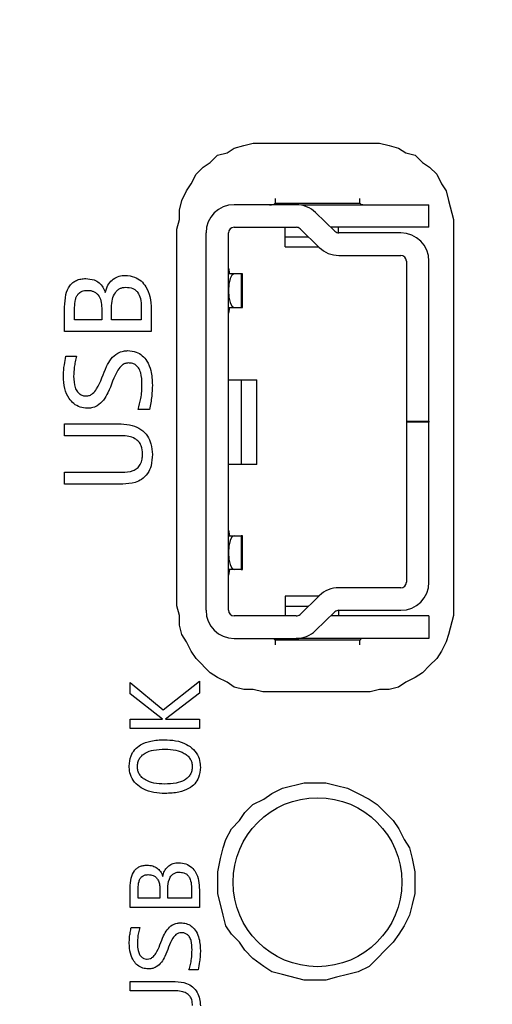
# Model space of a CAD drawing. Header units: millimetres. Extents: x 0 to 420, y 0 to 297.
# Tile 129 of 145: x 214.53 to 216.21, y 193.23 to 196.72. Entities that reach past the tile are written whole.
import ezdxf

# ---------------------------------------------------------------- set-up
doc = ezdxf.new("R2010")
doc.units = ezdxf.units.MM
doc.styles.add('SLDTEXTSTYLE0', font='TXT', dxfattribs={"width": 0.75})
doc.dimstyles.new('SLDDIMSTYLE0', dxfattribs={"dimtxt": 3.5, "dimasz": 3.302, "dimexe": 0, "dimexo": 0.0625, "dimgap": 0.875, "dimtad": 1, "dimlfac": 5, "dimrnd": 1e-09, "dimzin": 12, "dimdsep": 46, "dimtxsty": 'SLDTEXTSTYLE0', "dimsah": 1, "dimcen": 0.09, "dimadec": 0, "dimazin": 3, "dimtfac": 1, "dimtofl": 0, "dimtmove": 0, "dimatfit": 3, "dimfxl": 1, "dimfrac": 2, "dimtolj": 1, "dimtzin": 12, "dimarcsym": 0})

# ---------------------------------------------------------------- blocks, each defined once
blk = doc.blocks.new('_D_2')
at = {"color": 7, "linetype": 'Continuous', "lineweight": 18}
for p, q in [((185.436, 191.7553), (185.436, 250.8462)), ((235.436, 223.7553), (235.436, 250.8462)), ((235.436, 249.8462), (185.436, 249.8462))]:
    blk.add_line(p, q, dxfattribs=at)
for points in [[(185.436, 249.8462), (188.738, 249.3382), (188.738, 250.3542)], [(235.436, 249.8462), (232.134, 250.3542), (232.134, 249.3382)]]:
    blk.add_solid(points, dxfattribs=at)
at = {"color": 7, "linetype": 'Continuous', "lineweight": 18, "insert": (206.5569, 254.3579), "char_height": 3.5, "attachment_point": 1, "style": 'SLDTEXTSTYLE0'}
blk.add_mtext('250', dxfattribs=at)
blk = doc.blocks.new('_D_5')
at = {"color": 7, "linetype": 'Continuous', "lineweight": 18}
for p, q in [((186.436, 221.3553), (271.0027, 221.3553)), ((270.0027, 160.1553), (270.0027, 221.3553)), ((186.436, 160.1553), (271.0027, 160.1553))]:
    blk.add_line(p, q, dxfattribs=at)
for points in [[(270.0027, 221.3553), (269.4947, 218.0533), (270.5107, 218.0533)], [(270.0027, 160.1553), (270.5107, 163.4573), (269.4947, 163.4573)]]:
    blk.add_solid(points, dxfattribs=at)
at = {"color": 7, "linetype": 'Continuous', "lineweight": 18, "insert": (265.491, 186.8762), "char_height": 3.5, "attachment_point": 1, "rotation": 90, "style": 'SLDTEXTSTYLE0'}
blk.add_mtext('306', dxfattribs=at)

msp = doc.modelspace()

# ---------------------------------------------------------------- linework, layer by layer
at = {"color": 7, "linetype": 'Continuous', "lineweight": 25}
for p, q in [((215.2659, 196.2516), (215.2913, 196.2685)), ((215.2913, 196.2685), (215.3252, 196.277)), ((215.3252, 196.277), (215.359, 196.2854)), ((215.359, 196.2854), (215.8078, 196.2854)), ((215.8078, 196.2854), (215.8416, 196.277)), ((215.8416, 196.277), (215.8755, 196.2685)), ((215.8755, 196.2685), (215.9009, 196.2516)), ((215.2066, 196.2177), (215.232, 196.2431)), ((215.232, 196.2431), (215.2659, 196.2516)), ((215.9009, 196.2516), (215.9348, 196.2431)), ((215.9348, 196.2431), (215.9602, 196.2177)), ((215.1558, 196.1754), (215.1812, 196.2008)), ((215.1812, 196.2008), (215.2066, 196.2177)), ((215.9602, 196.2177), (215.9856, 196.2008)), ((215.9856, 196.2008), (216.011, 196.1754)), ((215.1389, 196.1415), (215.1558, 196.1754)), ((216.011, 196.1754), (216.0279, 196.1415)), ((215.122, 196.1161), (215.1389, 196.1415)), ((216.0279, 196.1415), (216.0448, 196.1161)), ((215.105, 196.0822), (215.122, 196.1161)), ((216.0448, 196.1161), (216.0533, 196.0822)), ((215.0966, 196.0484), (215.105, 196.0822)), ((215.5113, 196.0674), (215.2913, 196.0674)), ((215.4373, 196.0792), (215.4365, 196.0734)), ((215.4365, 196.0734), (215.7382, 196.0734)), ((215.4373, 196.0895), (215.4373, 196.0792)), ((215.5313, 196.0674), (215.9833, 196.0674)), ((215.7373, 196.0792), (215.7373, 196.0895)), ((215.7382, 196.0734), (215.7373, 196.0792)), ((215.9833, 195.9874), (215.9833, 196.0674)), ((216.0533, 196.0822), (216.0703, 196.0145)), ((215.0966, 196.0145), (215.0966, 196.0484)), ((215.5808, 196.0393), (215.6494, 195.973)), ((215.0881, 195.9806), (215.0966, 196.0145)), ((216.0703, 196.0145), (216.0703, 194.609)), ((215.0881, 194.6429), (215.0881, 195.9806)), ((215.1913, 194.6274), (215.1913, 195.9674)), ((215.2713, 194.6274), (215.2713, 195.9674)), ((215.2913, 195.9874), (215.5113, 195.9874)), ((215.4723, 195.9524), (215.4723, 195.9874)), ((215.5252, 195.9818), (215.5938, 195.9155)), ((215.9833, 195.9874), (215.6345, 195.9874)), ((215.6623, 195.9674), (215.6623, 195.9874)), ((215.8833, 195.9674), (215.6633, 195.9674)), ((215.4723, 195.9174), (215.4723, 195.9524)), ((215.4723, 195.9174), (215.5918, 195.9174)), ((215.6633, 195.8874), (215.8833, 195.8874)), ((215.9033, 195.8674), (215.9033, 195.2994)), ((215.9833, 195.2994), (215.9833, 195.8674)), ((215.2911, 195.8224), (215.2713, 195.8224)), ((215.2715, 195.8423), (215.2753, 195.8224)), ((215.3157, 195.8224), (215.2911, 195.8224)), ((215.3157, 195.8224), (215.3157, 195.7024)), ((215.3213, 195.8224), (215.3157, 195.8224)), ((215.3213, 195.7024), (215.3213, 195.8224)), ((214.6891, 195.617), (214.6891, 195.7038)), ((214.7244, 195.6589), (214.7244, 195.7019)), ((214.8208, 195.7005), (214.8208, 195.6589)), ((214.8555, 195.6589), (214.8555, 195.7016)), ((214.9613, 195.703), (214.9613, 195.6589)), ((214.9965, 195.6964), (214.9965, 195.617)), ((215.2713, 195.7024), (215.2911, 195.7024)), ((215.2753, 195.7024), (215.2715, 195.6825)), ((215.2911, 195.7024), (215.3157, 195.7024)), ((215.3157, 195.7024), (215.3213, 195.7024)), ((214.8208, 195.6589), (214.7244, 195.6589)), ((214.9613, 195.6589), (214.8555, 195.6589)), ((214.9965, 195.617), (214.6891, 195.617)), ((214.6938, 195.5294), (214.7315, 195.5294)), ((215.2713, 195.4454), (215.3156, 195.4454)), ((215.3156, 195.4454), (215.3156, 195.1454)), ((215.3156, 195.4454), (215.3713, 195.4454)), ((215.3713, 195.1454), (215.3713, 195.4454)), ((214.9902, 195.3407), (214.9497, 195.3407)), ((215.9033, 195.2994), (215.9833, 195.2994)), ((215.9033, 195.2994), (215.9033, 195.2954)), ((215.9833, 195.2954), (215.9033, 195.2954)), ((215.9033, 195.2954), (215.9033, 194.7274)), ((215.9833, 195.2994), (215.9833, 195.2954)), ((215.9833, 194.7274), (215.9833, 195.2954)), ((214.6891, 195.2892), (214.8894, 195.2892)), ((214.6891, 195.2473), (214.6891, 195.2892)), ((214.8921, 195.2473), (214.6891, 195.2473)), ((214.6891, 195.1173), (214.8924, 195.1173)), ((214.6891, 195.0754), (214.6891, 195.1173)), ((215.3156, 195.1454), (215.2713, 195.1454)), ((215.3713, 195.1454), (215.3156, 195.1454)), ((214.8957, 195.0754), (214.6891, 195.0754)), ((215.2715, 194.9123), (215.2753, 194.8924)), ((215.2713, 194.8924), (215.2911, 194.8924)), ((215.2911, 194.8924), (215.3157, 194.8924)), ((215.3157, 194.8924), (215.3157, 194.7724)), ((215.3213, 194.8924), (215.3157, 194.8924)), ((215.3213, 194.7724), (215.3213, 194.8924)), ((215.2911, 194.7724), (215.2713, 194.7724)), ((215.2753, 194.7724), (215.2715, 194.7525)), ((215.3157, 194.7724), (215.2911, 194.7724)), ((215.3157, 194.7724), (215.3213, 194.7724)), ((215.8833, 194.7074), (215.6633, 194.7074)), ((215.5918, 194.6774), (215.4723, 194.6774)), ((215.4723, 194.6774), (215.4723, 194.6424)), ((215.5938, 194.6793), (215.5252, 194.613)), ((215.0966, 194.609), (215.0881, 194.6429)), ((215.4723, 194.6424), (215.4723, 194.6074)), ((215.6623, 194.6274), (215.6623, 194.6074)), ((215.6633, 194.6274), (215.8833, 194.6274)), ((215.0966, 194.5752), (215.0966, 194.609)), ((215.5113, 194.6074), (215.2913, 194.6074)), ((215.6494, 194.6218), (215.5808, 194.5555)), ((215.9833, 194.6074), (215.6345, 194.6074)), ((215.9833, 194.6074), (215.9833, 194.5274)), ((216.0703, 194.609), (216.0533, 194.5413)), ((215.105, 194.5413), (215.0966, 194.5752)), ((215.122, 194.5159), (215.105, 194.5413)), ((215.2913, 194.5274), (215.5113, 194.5274)), ((215.4365, 194.5214), (215.4373, 194.5156)), ((215.7382, 194.5214), (215.4365, 194.5214)), ((215.5313, 194.5274), (215.5113, 194.5274)), ((215.9833, 194.5274), (215.5313, 194.5274)), ((215.7373, 194.5156), (215.7382, 194.5214)), ((216.0533, 194.5413), (216.0448, 194.5159)), ((215.1389, 194.482), (215.122, 194.5159)), ((215.4373, 194.5156), (215.4373, 194.5054)), ((215.7373, 194.5054), (215.7373, 194.5156)), ((216.0448, 194.5159), (216.0279, 194.482)), ((215.1558, 194.4566), (215.1389, 194.482)), ((215.2066, 194.4058), (215.1558, 194.4566)), ((216.011, 194.4566), (215.9856, 194.4312)), ((216.0279, 194.482), (216.011, 194.4566)), ((215.9856, 194.4312), (215.9602, 194.4058)), ((215.232, 194.3889), (215.2066, 194.4058)), ((215.2659, 194.372), (215.232, 194.3889)), ((215.9348, 194.3889), (215.9009, 194.372)), ((215.9602, 194.4058), (215.9348, 194.3889)), ((214.922, 194.371), (215.0388, 194.2741)), ((214.922, 194.3314), (214.922, 194.371)), ((215.0388, 194.2741), (215.1679, 194.3754)), ((215.1679, 194.3754), (215.1679, 194.3333)), ((215.2913, 194.355), (215.2659, 194.372)), ((215.3252, 194.3466), (215.2913, 194.355)), ((215.359, 194.3466), (215.3252, 194.3466)), ((215.3929, 194.3381), (215.359, 194.3466)), ((215.8078, 194.3466), (215.7739, 194.3381)), ((215.8416, 194.3466), (215.8078, 194.3466)), ((215.8755, 194.355), (215.8416, 194.3466)), ((215.9009, 194.372), (215.8755, 194.355)), ((215.0364, 194.2412), (214.922, 194.3314)), ((215.1679, 194.3333), (215.0474, 194.2412)), ((215.7739, 194.3381), (215.3929, 194.3381)), ((214.922, 194.2412), (215.0364, 194.2412)), ((214.922, 194.2077), (214.922, 194.2412)), ((215.0474, 194.2412), (215.1679, 194.2412)), ((215.1679, 194.2412), (215.1679, 194.2077)), ((215.1679, 194.2077), (214.922, 194.2077)), ((215.4636, 193.9958), (215.5402, 194.015)), ((215.5402, 194.015), (215.617, 194.015)), ((215.617, 194.015), (215.6553, 194.0054)), ((215.6553, 194.0054), (215.6937, 193.9958)), ((215.3964, 193.9575), (215.4252, 193.9766)), ((215.4252, 193.9766), (215.4636, 193.9958)), ((215.6937, 193.9958), (215.7321, 193.9766)), ((215.7321, 193.9766), (215.7704, 193.9575)), ((215.3293, 193.9095), (215.3581, 193.9383)), ((215.3581, 193.9383), (215.3964, 193.9575)), ((215.7704, 193.9575), (215.7992, 193.9383)), ((215.7992, 193.9383), (215.8279, 193.9095)), ((215.3101, 193.8808), (215.3293, 193.9095)), ((215.8279, 193.9095), (215.8567, 193.8808)), ((215.2813, 193.852), (215.3101, 193.8808)), ((215.8567, 193.8808), (215.8759, 193.852)), ((215.2622, 193.8136), (215.2813, 193.852)), ((215.8759, 193.852), (215.8951, 193.8136)), ((215.2526, 193.7848), (215.2622, 193.8136)), ((215.8951, 193.8136), (215.9142, 193.7848)), ((215.243, 193.7465), (215.2526, 193.7848)), ((215.9142, 193.7848), (215.9238, 193.7465)), ((215.2334, 193.6985), (215.243, 193.7465)), ((215.9238, 193.7465), (215.9334, 193.6985)), ((215.2334, 193.6218), (215.2334, 193.6985)), ((215.9334, 193.6985), (215.9334, 193.6218)), ((214.922, 193.5721), (214.922, 193.6415)), ((214.9502, 193.6056), (214.9502, 193.64)), ((215.0273, 193.6389), (215.0273, 193.6056)), ((215.0551, 193.6056), (215.0551, 193.6398)), ((215.1397, 193.6409), (215.1397, 193.6056)), ((215.1679, 193.6356), (215.1679, 193.5721)), ((215.2526, 193.5451), (215.2334, 193.6218)), ((215.9334, 193.6218), (215.9238, 193.5835)), ((215.0273, 193.6056), (214.9502, 193.6056)), ((215.1397, 193.6056), (215.0551, 193.6056)), ((215.9238, 193.5835), (215.9142, 193.5451)), ((215.1679, 193.5721), (214.922, 193.5721)), ((215.2622, 193.5068), (215.2526, 193.5451)), ((215.9142, 193.5451), (215.8951, 193.5068)), ((214.9257, 193.502), (214.9559, 193.502)), ((215.2813, 193.478), (215.2622, 193.5068)), ((215.3101, 193.4492), (215.2813, 193.478)), ((215.8759, 193.478), (215.8567, 193.4492)), ((215.8951, 193.5068), (215.8759, 193.478)), ((215.3293, 193.4205), (215.3101, 193.4492)), ((215.8567, 193.4492), (215.8279, 193.4205)), ((215.3581, 193.3917), (215.3293, 193.4205)), ((215.8279, 193.4205), (215.7992, 193.3917)), ((215.3964, 193.3629), (215.3581, 193.3917)), ((215.7992, 193.3917), (215.7704, 193.3629)), ((215.1629, 193.3511), (215.1305, 193.3511)), ((215.4252, 193.3438), (215.3964, 193.3629)), ((215.4636, 193.3342), (215.4252, 193.3438)), ((215.5402, 193.315), (215.4636, 193.3342)), ((215.6937, 193.3342), (215.6553, 193.3246)), ((215.7321, 193.3438), (215.6937, 193.3342)), ((215.7704, 193.3629), (215.7321, 193.3438)), ((214.922, 193.3099), (215.0822, 193.3099)), ((214.922, 193.2764), (214.922, 193.3099)), ((215.617, 193.315), (215.5402, 193.315)), ((215.6553, 193.3246), (215.617, 193.315)), ((215.0844, 193.2764), (214.922, 193.2764))]:
    msp.add_line(p, q, dxfattribs=at)
at = {"color": 1, "linetype": 'Continuous', "lineweight": 25}
for p, q in [((215.5313, 196.0654), (215.5313, 196.0674)), ((215.5556, 195.9524), (215.4723, 195.9524)), ((215.4723, 194.6424), (215.5556, 194.6424)), ((215.5313, 194.5294), (215.5313, 194.5274))]:
    msp.add_line(p, q, dxfattribs=at)
at = {"color": 7, "linetype": 'Continuous', "lineweight": 25, "flags": 128}
for points in [[(215.2911, 195.8224), (215.2835, 195.8178), (215.2771, 195.8048), (215.2728, 195.7854), (215.2713, 195.7624), (215.2728, 195.7394), (215.2771, 195.72), (215.2835, 195.707), (215.2911, 195.7024)], [(215.2911, 194.8924), (215.2835, 194.8878), (215.2771, 194.8748), (215.2728, 194.8554), (215.2713, 194.8324), (215.2728, 194.8094), (215.2771, 194.79), (215.2835, 194.777), (215.2911, 194.7724)]]:
    msp.add_lwpolyline(points, dxfattribs=at)
at = {"color": 7, "linetype": 'Continuous', "lineweight": 25}
msp.add_circle((215.5873, 193.6623), 0.3, dxfattribs=at)
for centre, radius, start, end in [((215.2913, 195.9674), 0.1, 90, 180), ((215.5113, 195.9674), 0.1, 45.9849, 90), ((215.2913, 195.9674), 0.02, 90, 180), ((215.5113, 195.9674), 0.02, 45.9849, 90), ((215.6633, 195.9874), 0.02, 225.9849, 270), ((215.8833, 195.8674), 0.1, 0, 90), ((215.6633, 195.9874), 0.1, 225.9849, 270), ((215.8833, 195.8674), 0.02, 0, 90), ((215.6633, 194.6074), 0.1, 90, 134.0151), ((215.8833, 194.7274), 0.02, 270, 0), ((215.8833, 194.7274), 0.1, 270, 0), ((215.2913, 194.6274), 0.1, 180, 270), ((215.2913, 194.6274), 0.02, 180, 270), ((215.6633, 194.6074), 0.02, 90, 134.0151), ((215.5113, 194.6274), 0.02, 270, 314.0151), ((215.5113, 194.6274), 0.1, 270, 314.0151)]:
    msp.add_arc(centre, radius, start, end, dxfattribs=at)
for points, knots in [([(215.4173, 196.0674), (215.4195, 196.0674), (215.424, 196.0674), (215.4299, 196.0677), (215.434, 196.0691), (215.4358, 196.0714), (215.4364, 196.073), (215.4365, 196.0734)], [0, 0, 0, 0, 0.247259, 0.494759, 0.732126, 0.93722, 1, 1, 1, 1]), ([(215.7382, 196.0734), (215.7386, 196.0723), (215.7396, 196.07), (215.7426, 196.0682), (215.7469, 196.0675), (215.7519, 196.0674), (215.7556, 196.0674), (215.7573, 196.0674)], [0, 0, 0, 0, 0.198283, 0.396717, 0.591727, 0.809401, 1, 1, 1, 1]), ([(214.8335, 195.7553), (214.836, 195.7644), (214.8405, 195.781), (214.8566, 195.8006), (214.8765, 195.8125), (214.8934, 195.816), (214.9027, 195.8162), (214.9045, 195.8162)], [0, 0, 0, 0, 0.275004, 0.500549, 0.726735, 0.946369, 1, 1, 1, 1]), ([(214.9045, 195.8162), (214.9158, 195.8153), (214.9361, 195.8135), (214.9614, 195.7976), (214.9811, 195.7739), (214.9944, 195.739), (214.9958, 195.7113), (214.9965, 195.6964)], [0, 0, 0, 0, 0.196723, 0.354849, 0.512553, 0.735985, 1, 1, 1, 1]), ([(214.6891, 195.7038), (214.6897, 195.7187), (214.6908, 195.7452), (214.7029, 195.7754), (214.7179, 195.7914), (214.7312, 195.7995), (214.7469, 195.8044), (214.7581, 195.8049), (214.764, 195.8052)], [0, 0, 0, 0, 0.3113379, 0.5532711, 0.6600426, 0.7655965, 0.8769023, 1, 1, 1, 1]), ([(214.764, 195.8052), (214.7741, 195.8043), (214.7911, 195.8029), (214.8123, 195.7909), (214.8259, 195.7748), (214.8309, 195.7618), (214.8335, 195.7553)], [0, 0, 0, 0, 0.325732, 0.548907, 0.772894, 1, 1, 1, 1]), ([(214.7244, 195.7019), (214.7248, 195.7117), (214.7253, 195.7255), (214.7312, 195.7417), (214.7366, 195.7504), (214.7433, 195.7566), (214.7539, 195.7622), (214.7631, 195.7629), (214.7695, 195.7633)], [0, 0, 0, 0, 0.335629, 0.471508, 0.59229, 0.685905, 0.781726, 1, 1, 1, 1]), ([(214.7695, 195.7633), (214.7736, 195.7631), (214.7813, 195.7628), (214.7921, 195.7594), (214.8014, 195.7539), (214.8113, 195.7435), (214.8195, 195.7252), (214.8204, 195.7092), (214.8208, 195.7005)], [0, 0, 0, 0, 0.131799, 0.251402, 0.365133, 0.480284, 0.715802, 1, 1, 1, 1]), ([(214.8555, 195.7016), (214.856, 195.7118), (214.8569, 195.7305), (214.8658, 195.7516), (214.876, 195.7637), (214.8848, 195.7699), (214.895, 195.7737), (214.9022, 195.7741), (214.9059, 195.7743)], [0, 0, 0, 0, 0.308112, 0.563419, 0.676404, 0.782282, 0.887867, 1, 1, 1, 1]), ([(214.9059, 195.7743), (214.9145, 195.7737), (214.9268, 195.7728), (214.9406, 195.7648), (214.9515, 195.7536), (214.9601, 195.7322), (214.9609, 195.7135), (214.9613, 195.703)], [0, 0, 0, 0, 0.2452, 0.351898, 0.456711, 0.694159, 1, 1, 1, 1]), ([(214.7651, 195.3884), (214.7695, 195.3887), (214.778, 195.3894), (214.7916, 195.3983), (214.8168, 195.4307), (214.8281, 195.4772), (214.853, 195.5206), (214.874, 195.5402), (214.8958, 195.5485), (214.9082, 195.549), (214.9131, 195.5493)], [0, 0, 0, 0, 0.05506, 0.108633, 0.20179, 0.576558, 0.708063, 0.841118, 0.936957, 1, 1, 1, 1]), ([(214.9131, 195.5493), (214.9234, 195.5484), (214.9422, 195.5469), (214.9657, 195.5321), (214.9845, 195.5098), (214.9984, 195.4739), (214.9999, 195.4444), (215.0007, 195.4272)], [0, 0, 0, 0, 0.181835, 0.330171, 0.478001, 0.695739, 1, 1, 1, 1]), ([(214.6847, 195.4592), (214.6849, 195.4658), (214.6854, 195.4792), (214.6882, 195.5027), (214.6917, 195.5193), (214.6938, 195.5294)], [0, 0, 0, 0, 0.282174, 0.56417, 1, 1, 1, 1]), ([(214.7315, 195.5294), (214.7298, 195.523), (214.7264, 195.5101), (214.7222, 195.4863), (214.7215, 195.4688), (214.7211, 195.4581)], [0, 0, 0, 0, 0.276744, 0.553506, 1, 1, 1, 1]), ([(214.9156, 195.5055), (214.9113, 195.5051), (214.9028, 195.5044), (214.8894, 195.4956), (214.8644, 195.4629), (214.853, 195.4165), (214.8285, 195.373), (214.808, 195.3538), (214.7867, 195.3453), (214.7743, 195.3448), (214.7693, 195.3446)], [0, 0, 0, 0, 0.0548883, 0.1082734, 0.2004068, 0.5807455, 0.7103162, 0.8413377, 0.9348607, 1, 1, 1, 1]), ([(214.9638, 195.4302), (214.9633, 195.4438), (214.9627, 195.4641), (214.9531, 195.4871), (214.9426, 195.4984), (214.9301, 195.5045), (214.9207, 195.5051), (214.9156, 195.5055)], [0, 0, 0, 0, 0.398214, 0.598245, 0.723244, 0.84879, 1, 1, 1, 1]), ([(214.7693, 195.3446), (214.7608, 195.3454), (214.7438, 195.3471), (214.7211, 195.36), (214.7014, 195.3824), (214.6868, 195.4163), (214.6854, 195.4441), (214.6847, 195.4592)], [0, 0, 0, 0, 0.159371, 0.320944, 0.476607, 0.71756, 1, 1, 1, 1]), ([(214.7211, 195.4581), (214.7216, 195.4444), (214.7222, 195.425), (214.7332, 195.4036), (214.7439, 195.3935), (214.755, 195.3889), (214.7623, 195.3885), (214.7651, 195.3884)], [0, 0, 0, 0, 0.437361, 0.621158, 0.763624, 0.906919, 1, 1, 1, 1]), ([(214.9497, 195.3407), (214.9536, 195.3536), (214.96, 195.3745), (214.9633, 195.4048), (214.9636, 195.4217), (214.9638, 195.4302)], [0, 0, 0, 0, 0.4416835, 0.7197326, 1, 1, 1, 1]), ([(215.0007, 195.4272), (215.0001, 195.4139), (214.9992, 195.3927), (214.9955, 195.3638), (214.992, 195.3484), (214.9902, 195.3407)], [0, 0, 0, 0, 0.459048, 0.728883, 1, 1, 1, 1]), ([(214.8894, 195.2892), (214.9029, 195.2883), (214.9276, 195.2867), (214.9611, 195.2715), (214.984, 195.2477), (214.9985, 195.2163), (214.9999, 195.1935), (215.0007, 195.1807)], [0, 0, 0, 0, 0.229789, 0.420623, 0.612637, 0.782733, 1, 1, 1, 1]), ([(214.9657, 195.1823), (214.965, 195.1925), (214.9639, 195.2083), (214.9526, 195.2269), (214.9375, 195.2388), (214.9166, 195.2462), (214.9005, 195.247), (214.8921, 195.2473)], [0, 0, 0, 0, 0.268539, 0.418064, 0.567733, 0.777206, 1, 1, 1, 1]), ([(214.8924, 195.1173), (214.9061, 195.1179), (214.9256, 195.1187), (214.9478, 195.131), (214.9592, 195.1452), (214.965, 195.1632), (214.9655, 195.176), (214.9657, 195.1823)], [0, 0, 0, 0, 0.358663, 0.508741, 0.659798, 0.832863, 1, 1, 1, 1]), ([(215.0007, 195.1807), (215, 195.1671), (214.9989, 195.1437), (214.9852, 195.1124), (214.9646, 195.0917), (214.9338, 195.0776), (214.9104, 195.0763), (214.8957, 195.0754)], [0, 0, 0, 0, 0.237402, 0.412868, 0.589714, 0.741783, 1, 1, 1, 1]), ([(215.4173, 194.5274), (215.4195, 194.5274), (215.424, 194.5274), (215.4299, 194.5272), (215.434, 194.5257), (215.4358, 194.5234), (215.4364, 194.5218), (215.4365, 194.5214)], [0, 0, 0, 0, 0.247261, 0.494764, 0.732133, 0.937229, 1, 1, 1, 1]), ([(215.7573, 194.5274), (215.7551, 194.5274), (215.7506, 194.5274), (215.7448, 194.5272), (215.7406, 194.5257), (215.7388, 194.5234), (215.7383, 194.5218), (215.7382, 194.5214)], [0, 0, 0, 0, 0.247261, 0.494764, 0.732133, 0.937229, 1, 1, 1, 1]), ([(214.9185, 194.0744), (214.9195, 194.0867), (214.9213, 194.1079), (214.9376, 194.1339), (214.9616, 194.1531), (214.9979, 194.166), (215.027, 194.1673), (215.0432, 194.168)], [0, 0, 0, 0, 0.207366, 0.357328, 0.507119, 0.723804, 1, 1, 1, 1]), ([(215.0432, 194.168), (215.0566, 194.1675), (215.0835, 194.1665), (215.1194, 194.1545), (215.1481, 194.1347), (215.165, 194.1091), (215.1708, 194.0865), (215.1711, 194.074), (215.1713, 194.0706)], [0, 0, 0, 0, 0.222462, 0.446326, 0.618844, 0.792587, 0.944287, 1, 1, 1, 1]), ([(214.9478, 194.0724), (214.9481, 194.0775), (214.9486, 194.0872), (214.954, 194.1008), (214.9629, 194.1121), (214.9796, 194.124), (215.0079, 194.1332), (215.0321, 194.1341), (215.0456, 194.1345)], [0, 0, 0, 0, 0.1163732, 0.2235099, 0.3297738, 0.4437649, 0.6895113, 1, 1, 1, 1]), ([(215.0456, 194.1345), (215.0586, 194.134), (215.0821, 194.133), (215.1096, 194.1233), (215.1263, 194.1113), (215.1356, 194.1), (215.1413, 194.0868), (215.1419, 194.0773), (215.1422, 194.0724)], [0, 0, 0, 0, 0.301418, 0.549103, 0.669372, 0.779093, 0.886427, 1, 1, 1, 1]), ([(215.0461, 193.9772), (215.0327, 193.9777), (215.0057, 193.9788), (214.9699, 193.9907), (214.9414, 194.0106), (214.9245, 194.0361), (214.9189, 194.0587), (214.9186, 194.0711), (214.9185, 194.0744)], [0, 0, 0, 0, 0.223089, 0.447521, 0.619646, 0.7929, 0.945131, 1, 1, 1, 1]), ([(215.0443, 194.0107), (215.0314, 194.0112), (215.0079, 194.0122), (214.9804, 194.0218), (214.9636, 194.0337), (214.9544, 194.0449), (214.9487, 194.0581), (214.9481, 194.0675), (214.9478, 194.0724)], [0, 0, 0, 0, 0.301377, 0.550087, 0.670104, 0.779538, 0.886591, 1, 1, 1, 1]), ([(215.1422, 194.0724), (215.1419, 194.0674), (215.1413, 194.0578), (215.1359, 194.0444), (215.1271, 194.0331), (215.1105, 194.0212), (215.0821, 194.0121), (215.0579, 194.0112), (215.0443, 194.0107)], [0, 0, 0, 0, 0.115025, 0.221353, 0.327312, 0.441319, 0.687198, 1, 1, 1, 1]), ([(215.1713, 194.0706), (215.1702, 194.058), (215.1685, 194.0366), (215.1521, 194.0107), (215.1282, 193.9919), (215.0918, 193.9792), (215.0626, 193.9779), (215.0461, 193.9772)], [0, 0, 0, 0, 0.212413, 0.358592, 0.504629, 0.72091, 1, 1, 1, 1]), ([(214.922, 193.6415), (214.9225, 193.6535), (214.9233, 193.6747), (214.933, 193.6988), (214.945, 193.7116), (214.9557, 193.7181), (214.9683, 193.722), (214.9772, 193.7224), (214.9819, 193.7226)], [0, 0, 0, 0, 0.311335, 0.553265, 0.660036, 0.765598, 0.876888, 1, 1, 1, 1]), ([(214.9819, 193.7226), (214.9887, 193.7222), (215.0012, 193.7213), (215.0179, 193.7133), (215.0306, 193.7002), (215.0351, 193.6888), (215.0375, 193.6828)], [0, 0, 0, 0, 0.27426, 0.504836, 0.736904, 1, 1, 1, 1]), ([(215.0375, 193.6828), (215.0392, 193.6893), (215.0426, 193.702), (215.0545, 193.7176), (215.0702, 193.7278), (215.0843, 193.7312), (215.0922, 193.7314), (215.0943, 193.7315)], [0, 0, 0, 0, 0.248107, 0.476901, 0.706441, 0.922661, 1, 1, 1, 1]), ([(215.0943, 193.7315), (215.103, 193.7308), (215.1199, 193.7294), (215.1408, 193.716), (215.1568, 193.6955), (215.1664, 193.668), (215.1674, 193.6465), (215.1679, 193.6356)], [0, 0, 0, 0, 0.1892484, 0.3709929, 0.5273329, 0.7585343, 1, 1, 1, 1]), ([(214.9502, 193.64), (214.9506, 193.6484), (214.9511, 193.6606), (214.9571, 193.6748), (214.9635, 193.6828), (214.9735, 193.6883), (214.9815, 193.6888), (214.9863, 193.6891)], [0, 0, 0, 0, 0.3579191, 0.5208035, 0.657171, 0.7944916, 1, 1, 1, 1]), ([(214.9863, 193.6891), (214.9921, 193.6887), (215.0017, 193.6879), (215.0134, 193.6806), (215.0215, 193.6703), (215.0265, 193.6559), (215.0271, 193.6448), (215.0273, 193.6389)], [0, 0, 0, 0, 0.230963, 0.388872, 0.54684, 0.760511, 1, 1, 1, 1]), ([(215.0551, 193.6398), (215.0559, 193.6513), (215.0571, 193.6679), (215.0675, 193.6858), (215.0774, 193.6941), (215.087, 193.6976), (215.0932, 193.6979), (215.0954, 193.698)], [0, 0, 0, 0, 0.431433, 0.620586, 0.767147, 0.91396, 1, 1, 1, 1]), ([(215.0954, 193.698), (215.1012, 193.6976), (215.1108, 193.697), (215.1231, 193.6908), (215.1319, 193.6811), (215.1388, 193.6641), (215.1394, 193.6499), (215.1397, 193.6409)], [0, 0, 0, 0, 0.2073483, 0.3468866, 0.4869184, 0.6745117, 1, 1, 1, 1]), ([(214.9828, 193.3892), (214.9862, 193.3895), (214.993, 193.39), (215.0038, 193.397), (215.0238, 193.4225), (215.033, 193.4593), (215.0524, 193.4941), (215.0693, 193.5102), (215.0869, 193.5173), (215.097, 193.5177), (215.1012, 193.5179)], [0, 0, 0, 0, 0.0542739, 0.1079508, 0.2007544, 0.5684402, 0.7022651, 0.8377131, 0.933772, 1, 1, 1, 1]), ([(215.1012, 193.5179), (215.1079, 193.5175), (215.1213, 193.5166), (215.1394, 193.5072), (215.1551, 193.4913), (215.169, 193.462), (215.1704, 193.4366), (215.1713, 193.4203)], [0, 0, 0, 0, 0.149524, 0.29521, 0.440447, 0.641144, 1, 1, 1, 1]), ([(214.9185, 193.4458), (214.9187, 193.4525), (214.9192, 193.4653), (214.9219, 193.4841), (214.9244, 193.496), (214.9257, 193.502)], [0, 0, 0, 0, 0.352887, 0.675743, 1, 1, 1, 1]), ([(214.9559, 193.502), (214.9543, 193.4956), (214.951, 193.483), (214.9482, 193.4639), (214.9478, 193.4513), (214.9476, 193.445)], [0, 0, 0, 0, 0.346022, 0.671596, 1, 1, 1, 1]), ([(215.1032, 193.4829), (215.0997, 193.4826), (215.093, 193.482), (215.0823, 193.475), (215.0623, 193.4491), (215.0532, 193.4121), (215.0338, 193.3773), (215.0174, 193.3617), (215.0002, 193.3548), (214.9903, 193.3543), (214.9861, 193.3542)], [0, 0, 0, 0, 0.054553, 0.107987, 0.199965, 0.577225, 0.70781, 0.839878, 0.933488, 1, 1, 1, 1]), ([(215.1417, 193.4227), (215.1414, 193.4335), (215.1408, 193.4498), (215.1331, 193.4683), (215.1247, 193.4773), (215.1147, 193.4821), (215.1072, 193.4826), (215.1032, 193.4829)], [0, 0, 0, 0, 0.399223, 0.599786, 0.724696, 0.850111, 1, 1, 1, 1]), ([(214.9861, 193.3542), (214.9794, 193.3548), (214.9659, 193.3562), (214.9478, 193.3663), (214.932, 193.3841), (214.9202, 193.4113), (214.9191, 193.4337), (214.9185, 193.4458)], [0, 0, 0, 0, 0.157339, 0.318728, 0.474603, 0.714092, 1, 1, 1, 1]), ([(214.9476, 193.445), (214.9479, 193.4363), (214.9484, 193.4228), (214.9541, 193.4063), (214.9616, 193.3967), (214.9704, 193.391), (214.9778, 193.3893), (214.9819, 193.3892), (214.9828, 193.3892)], [0, 0, 0, 0, 0.3496792, 0.5434452, 0.7010288, 0.8321384, 0.9632656, 1, 1, 1, 1]), ([(215.1305, 193.3511), (215.1326, 193.3574), (215.1367, 193.3701), (215.1409, 193.3942), (215.1414, 193.4118), (215.1417, 193.4227)], [0, 0, 0, 0, 0.275177, 0.550082, 1, 1, 1, 1]), ([(215.1713, 193.4203), (215.1711, 193.4136), (215.1707, 193.4003), (215.1683, 193.3771), (215.1649, 193.3608), (215.1629, 193.3511)], [0, 0, 0, 0, 0.2866282, 0.5730914, 1, 1, 1, 1]), ([(215.0822, 193.3099), (215.0959, 193.3088), (215.118, 193.307), (215.1447, 193.2915), (215.1606, 193.2721), (215.1699, 193.2484), (215.1708, 193.2317), (215.1713, 193.223)], [0, 0, 0, 0, 0.289072, 0.466079, 0.64362, 0.815355, 1, 1, 1, 1]), ([(215.1433, 193.2244), (215.1429, 193.2311), (215.1422, 193.2425), (215.1352, 193.2571), (215.1242, 193.2675), (215.1068, 193.2752), (215.0927, 193.2759), (215.0844, 193.2764)], [0, 0, 0, 0, 0.225549, 0.37758, 0.5303, 0.724501, 1, 1, 1, 1])]:
    msp.add_open_spline(points, degree=3, knots=knots, dxfattribs=at)

# ---------------------------------------------------------------- dimensions: what is measured, and where the dimension line sits
at = {"color": 7, "linetype": 'Continuous', "lineweight": 18}
dim = msp.add_linear_dim(base=(185.436, 249.8462), p1=(235.436, 222.7553), p2=(185.436, 190.7553), dimstyle='SLDDIMSTYLE0', dxfattribs=at)
dim.commit()
dim.dimension.update_dxf_attribs({"geometry": '_D_2', "text_midpoint": (210.436, 249.8462), "dimtype": 160})
dim = msp.add_linear_dim(base=(270.0027, 221.3553), p1=(185.436, 160.1553), p2=(185.436, 221.3553), angle=90, dimstyle='SLDDIMSTYLE0', dxfattribs=at)
dim.commit()
dim.dimension.update_dxf_attribs({"geometry": '_D_5', "text_midpoint": (270.0027, 190.7553), "dimtype": 160})

doc.saveas('drawing.dxf')
